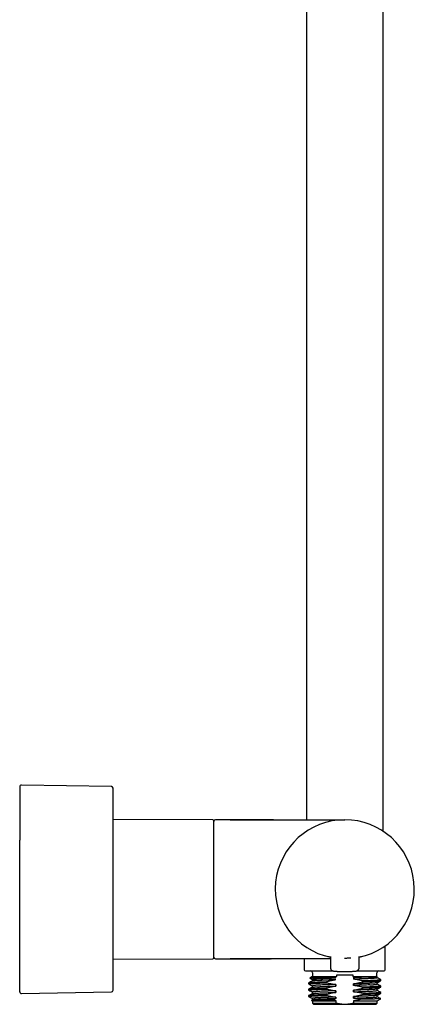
# Model space of a CAD drawing. Header units: millimetres. Extents: x 8 to 1881, y 12 to 2713.
# Tile 20 of 23: x 1263 to 1376, y 1479 to 1763. Entities that reach past the tile are written whole.
import ezdxf

# ---------------------------------------------------------------- set-up
doc = ezdxf.new("R2010")
doc.units = ezdxf.units.MM

msp = doc.modelspace()

# ---------------------------------------------------------------- linework, layer by layer
at = {"color": 7, "linetype": 'Continuous', "lineweight": 30}
for p, q in [((1345.03, 2000.03), (1345.03, 1532.31)), ((1367.03, 1529.01), (1367.03, 2000.03)), ((1288.88, 1541.87), (1263.02, 1542.3)), ((1318.03, 1532.31), (1289.37, 1532.43)), ((1323.03, 1532.31), (1318.83, 1532.31)), ((1323.03, 1532.31), (1356.03, 1532.31)), ((1367.68, 1489.11), (1367.68, 1496.05)), ((1289.37, 1492.18), (1318.03, 1492.31)), ((1318.83, 1492.31), (1323.03, 1492.31)), ((1351.91, 1492.31), (1323.03, 1492.31)), ((1334.71, 1492.31), (1334.88, 1492.31)), ((1344.38, 1492.31), (1344.38, 1489.11)), ((1351.9, 1492.93), (1351.93, 1489.59)), ((1360.12, 1489.59), (1360.15, 1492.93)), ((1346.78, 1488.31), (1346.78, 1487.21)), ((1353.73, 1487.21), (1353.73, 1487.71)), ((1358.32, 1487.71), (1358.32, 1487.21)), ((1365.28, 1487.21), (1365.28, 1488.31)), ((1345.63, 1485.33), (1345.63, 1485.1)), ((1346.78, 1487.21), (1345.97, 1486.74)), ((1346.78, 1487.21), (1353.73, 1487.21)), ((1350.75, 1485.4), (1350.75, 1485.63)), ((1353.48, 1484.91), (1353.48, 1484.46)), ((1358.32, 1487.21), (1365.28, 1487.21)), ((1358.57, 1486.88), (1358.57, 1486.43)), ((1358.57, 1484.62), (1358.57, 1485.07)), ((1361.31, 1485.94), (1361.31, 1485.71)), ((1365.34, 1487.17), (1365.28, 1487.21)), ((1365.34, 1486.8), (1365.34, 1487.17)), ((1365.34, 1484.99), (1365.34, 1485.43)), ((1366.43, 1486.01), (1366.43, 1486.24)), ((1263.02, 1482.32), (1288.88, 1482.75)), ((1345.63, 1483.52), (1345.63, 1483.29)), ((1346.71, 1484.54), (1346.71, 1484.09)), ((1346.71, 1482.72), (1346.71, 1482.27)), ((1350.75, 1483.59), (1350.75, 1483.82)), ((1350.75, 1481.77), (1350.75, 1482)), ((1353.48, 1483.1), (1353.48, 1482.64)), ((1358.57, 1482.8), (1358.57, 1483.26)), ((1361.31, 1484.12), (1361.31, 1483.89)), ((1361.31, 1482.31), (1361.31, 1482.08)), ((1365.34, 1483.18), (1365.34, 1483.62)), ((1366.43, 1484.19), (1366.43, 1484.42)), ((1366.43, 1482.38), (1366.43, 1482.61)), ((1345.63, 1481.7), (1345.63, 1481.47)), ((1346.73, 1480.47), (1346.5, 1480.35)), ((1346.5, 1480.34), (1346.73, 1480.21)), ((1346.71, 1480.91), (1346.71, 1480.46)), ((1346.73, 1480.21), (1346.73, 1479.51)), ((1346.73, 1480.21), (1353.54, 1480.21)), ((1346.73, 1479.51), (1347.03, 1479.2)), ((1346.73, 1479.51), (1353.54, 1479.51)), ((1353.48, 1481.28), (1353.48, 1480.83)), ((1353.54, 1479.51), (1353.54, 1480.21)), ((1355.18, 1479.21), (1356.87, 1479.21)), ((1358.52, 1480.21), (1358.52, 1479.51)), ((1358.52, 1480.21), (1365.33, 1480.21)), ((1358.52, 1479.51), (1365.33, 1479.51)), ((1358.57, 1480.99), (1358.57, 1481.44)), ((1365.03, 1479.2), (1365.33, 1479.51)), ((1365.33, 1480.21), (1366.38, 1480.82)), ((1365.33, 1479.51), (1365.33, 1480.21)), ((1365.34, 1481.36), (1365.34, 1481.81))]:
    msp.add_line(p, q, dxfattribs=at)
for centre, radius, start, end in [((1263.01, 1541.8), 0.5, 89.0452, 180), ((1288.87, 1541.37), 0.5, 360, 89.044), ((1318.03, 1532.01), 0.3, 0, 89.75), ((1318.83, 1531.81), 0.5, 90, 180), ((1356.03, 1512.31), 20, 281.9053, 258.0947), ((1318.03, 1492.61), 0.3, 270.25, 0), ((1318.83, 1492.81), 0.5, 180, 270), ((1344.68, 1489.11), 0.3, 180, 270), ((1346.28, 1488.31), 0.5, 0, 90), ((1352.73, 1489.6), 0.8, 180.5, 263.2497), ((1359.32, 1489.6), 0.8, 276.7503, 359.5), ((1365.78, 1488.31), 0.5, 90, 180), ((1367.38, 1489.11), 0.3, 270, 0), ((1263.01, 1482.82), 0.5, 180, 270.9548), ((1288.87, 1483.25), 0.5, 270.956, 360)]:
    msp.add_arc(centre, radius, start, end, dxfattribs=at)
for points, knots in [([(1262.51, 1541.8), (1262.51, 1541.8), (1262.51, 1541.79), (1262.51, 1541.76), (1262.51, 1541.71), (1262.51, 1541.61), (1262.51, 1541.48), (1262.51, 1541.32), (1262.51, 1541.11), (1262.51, 1540.88), (1262.51, 1540.59), (1262.51, 1540.25), (1262.51, 1539.83), (1262.51, 1539.37), (1262.51, 1538.86), (1262.51, 1538.34), (1262.51, 1537.82), (1262.51, 1537.31), (1262.51, 1536.77), (1262.51, 1536.2), (1262.51, 1535.61), (1262.51, 1535), (1262.51, 1534.39), (1262.51, 1533.77), (1262.51, 1533.13), (1262.51, 1532.47), (1262.51, 1531.8), (1262.51, 1531.11), (1262.51, 1530.33), (1262.51, 1529.46), (1262.51, 1528.49), (1262.51, 1527.48), (1262.51, 1526.79), (1262.51, 1526.45)], [0, 0, 0, 0, 0.019836, 0.046792, 0.073803, 0.105993, 0.138104, 0.170176, 0.202245, 0.234351, 0.266531, 0.305147, 0.343662, 0.38214, 0.42065, 0.459255, 0.49077, 0.522213, 0.553618, 0.58502, 0.616457, 0.647964, 0.677005, 0.705985, 0.734932, 0.763873, 0.792838, 0.821853, 0.849664, 0.887256, 0.924802, 0.962363, 1, 1, 1, 1]), ([(1289.37, 1526.24), (1289.37, 1526.56), (1289.37, 1527.18), (1289.37, 1528.09), (1289.37, 1528.99), (1289.37, 1529.86), (1289.37, 1530.7), (1289.37, 1531.51), (1289.37, 1532.29), (1289.37, 1533.04), (1289.37, 1533.77), (1289.37, 1534.48), (1289.37, 1535.16), (1289.37, 1535.81), (1289.37, 1536.43), (1289.37, 1537.01), (1289.37, 1537.55), (1289.37, 1538.06), (1289.37, 1538.53), (1289.37, 1538.97), (1289.37, 1539.38), (1289.37, 1539.75), (1289.37, 1540.09), (1289.37, 1540.39), (1289.37, 1540.65), (1289.37, 1540.87), (1289.37, 1541.05), (1289.37, 1541.19), (1289.37, 1541.29), (1289.37, 1541.36), (1289.37, 1541.38), (1289.37, 1541.38), (1289.37, 1541.38)], [0, 0, 0, 0, 0.034534, 0.069069, 0.103606, 0.138138, 0.172683, 0.206594, 0.240526, 0.274436, 0.308366, 0.342896, 0.377434, 0.411973, 0.446505, 0.481049, 0.514961, 0.548892, 0.582803, 0.616733, 0.651262, 0.685801, 0.720339, 0.754871, 0.789416, 0.823327, 0.857259, 0.891169, 0.9251, 0.959629, 0.994167, 1, 1, 1, 1]), ([(1318.33, 1521.75), (1318.33, 1521.87), (1318.33, 1522.12), (1318.33, 1522.48), (1318.33, 1522.84), (1318.33, 1523.19), (1318.33, 1523.54), (1318.33, 1523.89), (1318.33, 1524.32), (1318.33, 1524.82), (1318.33, 1525.25), (1318.33, 1525.55), (1318.33, 1525.72), (1318.33, 1525.89), (1318.33, 1526.05), (1318.33, 1526.29), (1318.33, 1526.59), (1318.33, 1526.95), (1318.33, 1527.31), (1318.33, 1527.65), (1318.33, 1527.98), (1318.33, 1528.3), (1318.33, 1528.62), (1318.33, 1528.92), (1318.33, 1529.2), (1318.33, 1529.48), (1318.33, 1529.74), (1318.33, 1530), (1318.33, 1530.25), (1318.33, 1530.51), (1318.33, 1530.76), (1318.33, 1530.98), (1318.33, 1531.19), (1318.33, 1531.38), (1318.33, 1531.55), (1318.33, 1531.69), (1318.33, 1531.81), (1318.33, 1531.9), (1318.33, 1531.97), (1318.33, 1532), (1318.33, 1532), (1318.33, 1532)], [0, 0, 0, 0, 0.019907, 0.039796, 0.059676, 0.079557, 0.099447, 0.119355, 0.141235, 0.17589, 0.210526, 0.221416, 0.23231, 0.24321, 0.254118, 0.265034, 0.290434, 0.315797, 0.341142, 0.366487, 0.391852, 0.417254, 0.444324, 0.469632, 0.49495, 0.520848, 0.547544, 0.574241, 0.600962, 0.632857, 0.664744, 0.69666, 0.730051, 0.763432, 0.796845, 0.831636, 0.866413, 0.901225, 0.937274, 0.973307, 1, 1, 1, 1]), ([(1335.55, 1532.31), (1335.09, 1532.31), (1334.17, 1532.31), (1332.8, 1532.31), (1331.45, 1532.3), (1330.13, 1532.3), (1328.91, 1532.3), (1327.79, 1532.3), (1326.77, 1532.3), (1325.79, 1532.29), (1324.83, 1532.29), (1323.92, 1532.29), (1323.32, 1532.28), (1323.03, 1532.28)], [0, 0, 0, 0, 0.1109358, 0.2204352, 0.3281232, 0.4336255, 0.5365694, 0.6201337, 0.7014498, 0.7803051, 0.8564881, 0.9297891, 1, 1, 1, 1]), ([(1262.51, 1482.82), (1262.51, 1482.82), (1262.51, 1482.81), (1262.51, 1482.83), (1262.51, 1482.87), (1262.51, 1482.94), (1262.51, 1483.04), (1262.51, 1483.16), (1262.51, 1483.31), (1262.51, 1483.5), (1262.51, 1483.71), (1262.51, 1483.94), (1262.51, 1484.21), (1262.51, 1484.52), (1262.51, 1484.9), (1262.51, 1485.36), (1262.51, 1485.87), (1262.51, 1486.37), (1262.51, 1486.85), (1262.51, 1487.29), (1262.51, 1487.76), (1262.51, 1488.25), (1262.51, 1488.76), (1262.51, 1489.3), (1262.51, 1489.83), (1262.51, 1490.34), (1262.51, 1490.83), (1262.51, 1491.33), (1262.51, 1491.84), (1262.51, 1492.36), (1262.51, 1492.9), (1262.51, 1493.51), (1262.51, 1494.22), (1262.51, 1495.01), (1262.51, 1495.83), (1262.51, 1496.66), (1262.51, 1497.51), (1262.51, 1498.44), (1262.51, 1499.46), (1262.51, 1500.57), (1262.51, 1501.69), (1262.51, 1502.84), (1262.51, 1503.94), (1262.51, 1504.98), (1262.51, 1505.97), (1262.51, 1506.96), (1262.51, 1507.96), (1262.51, 1508.97), (1262.51, 1509.92), (1262.51, 1510.83), (1262.51, 1511.68), (1262.51, 1512.53), (1262.51, 1513.38), (1262.51, 1514.23), (1262.51, 1515.08), (1262.51, 1515.95), (1262.51, 1516.83), (1262.51, 1517.74), (1262.51, 1518.63), (1262.51, 1519.52), (1262.51, 1520.41), (1262.51, 1521.27), (1262.51, 1522.21), (1262.51, 1523.23), (1262.51, 1524.32), (1262.51, 1525.4), (1262.51, 1526.1), (1262.51, 1526.45)], [0, 0, 0, 0, 0.003665, 0.017582, 0.031505, 0.045447, 0.059418, 0.07443, 0.089413, 0.10438, 0.119346, 0.134325, 0.149333, 0.163713, 0.183148, 0.202562, 0.221986, 0.241453, 0.255611, 0.269745, 0.283866, 0.297986, 0.312117, 0.326273, 0.341079, 0.352858, 0.364624, 0.376382, 0.388141, 0.399908, 0.411689, 0.423491, 0.439783, 0.456039, 0.472277, 0.488516, 0.504774, 0.521071, 0.541033, 0.560946, 0.580843, 0.600758, 0.620726, 0.637367, 0.653968, 0.670551, 0.687135, 0.703739, 0.720384, 0.734351, 0.74829, 0.762212, 0.776129, 0.790052, 0.803994, 0.817965, 0.832978, 0.84796, 0.862927, 0.877893, 0.892873, 0.90788, 0.922261, 0.941697, 0.961112, 0.980535, 1, 1, 1, 1]), ([(1289.37, 1512.31), (1289.37, 1512.71), (1289.37, 1513.51), (1289.37, 1514.72), (1289.37, 1515.92), (1289.37, 1517.12), (1289.37, 1518.32), (1289.37, 1519.5), (1289.37, 1520.67), (1289.37, 1521.83), (1289.37, 1522.97), (1289.37, 1524.08), (1289.37, 1525.18), (1289.37, 1525.89), (1289.37, 1526.24)], [0, 0, 0, 0, 0.083022, 0.165981, 0.24902, 0.332688, 0.416299, 0.5, 0.583668, 0.667279, 0.75098, 0.834002, 0.916961, 1, 1, 1, 1]), ([(1318.33, 1492.61), (1318.33, 1492.61), (1318.33, 1492.6), (1318.33, 1492.63), (1318.33, 1492.68), (1318.33, 1492.77), (1318.33, 1492.88), (1318.33, 1493.04), (1318.33, 1493.23), (1318.33, 1493.48), (1318.33, 1493.79), (1318.33, 1494.15), (1318.33, 1494.56), (1318.33, 1494.98), (1318.33, 1495.42), (1318.33, 1495.86), (1318.33, 1496.32), (1318.33, 1496.81), (1318.33, 1497.33), (1318.33, 1497.87), (1318.33, 1498.43), (1318.33, 1499.01), (1318.33, 1499.6), (1318.33, 1500.22), (1318.33, 1500.85), (1318.33, 1501.49), (1318.33, 1502.14), (1318.33, 1502.8), (1318.33, 1503.46), (1318.33, 1504.13), (1318.33, 1504.8), (1318.33, 1505.45), (1318.33, 1506.06), (1318.33, 1506.63), (1318.33, 1507.21), (1318.33, 1507.78), (1318.33, 1508.35), (1318.33, 1508.92), (1318.33, 1509.5), (1318.33, 1510.1), (1318.33, 1510.71), (1318.33, 1511.31), (1318.33, 1511.91), (1318.33, 1512.49), (1318.33, 1513.06), (1318.33, 1513.56), (1318.33, 1513.99), (1318.33, 1514.35), (1318.33, 1514.72), (1318.33, 1515.08), (1318.33, 1515.45), (1318.33, 1515.81), (1318.33, 1516.17), (1318.33, 1516.57), (1318.33, 1517), (1318.33, 1517.46), (1318.33, 1517.91), (1318.33, 1518.37), (1318.33, 1518.82), (1318.33, 1519.25), (1318.33, 1519.77), (1318.33, 1520.38), (1318.33, 1521.07), (1318.33, 1521.53), (1318.33, 1521.75)], [0, 0, 0, 0, 0.004849, 0.024046, 0.043233, 0.062441, 0.082076, 0.101701, 0.121348, 0.145272, 0.169189, 0.193224, 0.217323, 0.241446, 0.261541, 0.281624, 0.30173, 0.321669, 0.341597, 0.361548, 0.381184, 0.400808, 0.420455, 0.439652, 0.458839, 0.478047, 0.496688, 0.515321, 0.533973, 0.551963, 0.569947, 0.587948, 0.602749, 0.617544, 0.632347, 0.646825, 0.660959, 0.675094, 0.689242, 0.704304, 0.719362, 0.734433, 0.748812, 0.763089, 0.777375, 0.790802, 0.799823, 0.808837, 0.817848, 0.826857, 0.835869, 0.844887, 0.853913, 0.862952, 0.874601, 0.886237, 0.897868, 0.909499, 0.921138, 0.932791, 0.943429, 0.962282, 0.98113, 1, 1, 1, 1]), ([(1289.37, 1483.24), (1289.37, 1483.24), (1289.37, 1483.23), (1289.37, 1483.25), (1289.37, 1483.3), (1289.37, 1483.4), (1289.37, 1483.53), (1289.37, 1483.71), (1289.37, 1483.91), (1289.37, 1484.15), (1289.37, 1484.42), (1289.37, 1484.72), (1289.37, 1485.05), (1289.37, 1485.43), (1289.37, 1485.85), (1289.37, 1486.32), (1289.37, 1486.82), (1289.37, 1487.36), (1289.37, 1487.93), (1289.37, 1488.53), (1289.37, 1489.14), (1289.37, 1489.76), (1289.37, 1490.41), (1289.37, 1491.09), (1289.37, 1491.8), (1289.37, 1492.55), (1289.37, 1493.34), (1289.37, 1494.15), (1289.37, 1494.99), (1289.37, 1495.85), (1289.37, 1496.72), (1289.37, 1497.59), (1289.37, 1498.45), (1289.37, 1499.33), (1289.37, 1500.23), (1289.37, 1501.16), (1289.37, 1502.13), (1289.37, 1503.13), (1289.37, 1504.14), (1289.37, 1505.17), (1289.37, 1506.2), (1289.37, 1507.23), (1289.37, 1508.25), (1289.37, 1509.26), (1289.37, 1510.27), (1289.37, 1511.29), (1289.37, 1511.97), (1289.37, 1512.31)], [0, 0, 0, 0, 0.000005, 0.02316, 0.046263, 0.069344, 0.092433, 0.115562, 0.138862, 0.160853, 0.182813, 0.204769, 0.226746, 0.248772, 0.272392, 0.296016, 0.319717, 0.343502, 0.367285, 0.390889, 0.412995, 0.43507, 0.45714, 0.479232, 0.501373, 0.524558, 0.547698, 0.570821, 0.59396, 0.617145, 0.640318, 0.662093, 0.683839, 0.705582, 0.727346, 0.749158, 0.772428, 0.795643, 0.818836, 0.842036, 0.865276, 0.88878, 0.911017, 0.933231, 0.955447, 0.977695, 1, 1, 1, 1]), ([(1323.03, 1492.33), (1323.35, 1492.33), (1324.02, 1492.33), (1325.05, 1492.32), (1326.12, 1492.32), (1327.23, 1492.31), (1328.48, 1492.31), (1329.86, 1492.31), (1331.39, 1492.31), (1332.95, 1492.31), (1334, 1492.31), (1334.53, 1492.31)], [0, 0, 0, 0, 0.0852244, 0.1745733, 0.2677361, 0.3643988, 0.4642448, 0.5930428, 0.725689, 0.8615526, 1, 1, 1, 1]), ([(1323.03, 1492.33), (1323.03, 1492.33), (1323.03, 1492.31), (1323.03, 1492.31), (1323.03, 1492.31)], [0, 0, 0, 0, 0.120087, 1, 1, 1, 1]), ([(1351.29, 1492.96), (1351.3, 1492.96), (1351.32, 1492.95), (1351.36, 1492.94), (1351.41, 1492.93), (1351.46, 1492.92), (1351.51, 1492.9), (1351.56, 1492.89), (1351.61, 1492.88), (1351.67, 1492.86), (1351.73, 1492.85), (1351.8, 1492.83), (1351.86, 1492.82), (1351.89, 1492.81), (1351.9, 1492.81)], [0, 0, 0, 0, 0.082052, 0.176262, 0.270694, 0.36543, 0.447788, 0.530208, 0.612745, 0.695452, 0.778382, 0.861586, 0.97756, 1, 1, 1, 1]), ([(1351.5, 1492.91), (1351.55, 1492.89), (1351.67, 1492.87), (1351.82, 1492.83), (1351.9, 1492.81)], [0, 0, 0, 0, 0.455669, 1, 1, 1, 1]), ([(1355.92, 1492.52), (1355.92, 1492.52), (1356.08, 1492.51), (1356.39, 1492.52), (1356.85, 1492.53), (1357.3, 1492.55), (1357.61, 1492.57), (1357.75, 1492.59), (1357.76, 1492.59)], [0, 0, 0, 0, 0.000629, 0.25113, 0.498509, 0.743598, 0.990371, 1, 1, 1, 1]), ([(1360.15, 1492.81), (1360.17, 1492.82), (1360.22, 1492.83), (1360.29, 1492.84), (1360.35, 1492.86), (1360.4, 1492.87), (1360.45, 1492.88), (1360.5, 1492.89), (1360.55, 1492.9), (1360.61, 1492.92), (1360.68, 1492.94), (1360.74, 1492.95), (1360.76, 1492.96), (1360.77, 1492.96)], [0, 0, 0, 0, 0.082371, 0.176943, 0.25328, 0.329407, 0.405367, 0.481199, 0.556945, 0.632647, 0.798305, 0.963239, 1, 1, 1, 1]), ([(1344.68, 1488.81), (1344.68, 1488.81), (1344.69, 1488.81), (1344.74, 1488.81), (1344.82, 1488.81), (1344.93, 1488.81), (1345.07, 1488.81), (1345.25, 1488.81), (1345.46, 1488.81), (1345.71, 1488.81), (1345.99, 1488.81), (1346.3, 1488.81), (1346.66, 1488.81), (1347.04, 1488.81), (1347.46, 1488.81), (1347.91, 1488.81), (1348.39, 1488.81), (1348.9, 1488.81), (1349.43, 1488.81), (1349.98, 1488.81), (1350.55, 1488.81), (1351.14, 1488.81), (1351.74, 1488.81), (1352.24, 1488.81), (1352.54, 1488.81), (1352.64, 1488.81)], [0, 0, 0, 0, 0.0409645, 0.0833471, 0.1256844, 0.1680991, 0.2104817, 0.2528191, 0.2952338, 0.339503, 0.3837184, 0.4280199, 0.4736429, 0.5192055, 0.5648605, 0.6111916, 0.6574589, 0.7038224, 0.7501535, 0.7964208, 0.8427843, 0.8884074, 0.93397, 0.979625, 1, 1, 1, 1]), ([(1352.64, 1488.81), (1352.64, 1488.81), (1352.64, 1488.81), (1352.69, 1488.8), (1352.78, 1488.79), (1352.89, 1488.78), (1353.03, 1488.76), (1353.2, 1488.74), (1353.4, 1488.73), (1353.63, 1488.71), (1353.87, 1488.69), (1354.14, 1488.67), (1354.43, 1488.65), (1354.73, 1488.64), (1355.04, 1488.62), (1355.37, 1488.61), (1355.7, 1488.61), (1356.03, 1488.61), (1356.36, 1488.61), (1356.69, 1488.61), (1357.01, 1488.62), (1357.33, 1488.64), (1357.63, 1488.65), (1357.91, 1488.67), (1358.18, 1488.69), (1358.43, 1488.71), (1358.65, 1488.73), (1358.85, 1488.74), (1359.02, 1488.76), (1359.17, 1488.78), (1359.28, 1488.79), (1359.36, 1488.8), (1359.41, 1488.81), (1359.42, 1488.81), (1359.42, 1488.81)], [0, 0, 0, 0, 0.0308888, 0.0615059, 0.0921721, 0.1232065, 0.1543673, 0.185316, 0.2163651, 0.2478246, 0.2793407, 0.3106302, 0.3419935, 0.373729, 0.4054391, 0.4368793, 0.4683414, 0.5001171, 0.5319078, 0.5633818, 0.5948309, 0.6265474, 0.6582802, 0.6896384, 0.7209203, 0.7524261, 0.7838416, 0.8148463, 0.8457487, 0.87686, 0.9078787, 0.938529, 0.9691294, 1, 1, 1, 1]), ([(1359.41, 1488.81), (1359.59, 1488.81), (1359.96, 1488.81), (1360.51, 1488.81), (1361.05, 1488.81), (1361.57, 1488.81), (1362.08, 1488.81), (1362.57, 1488.81), (1363.05, 1488.81), (1363.5, 1488.81), (1363.94, 1488.81), (1364.36, 1488.81), (1364.78, 1488.81), (1365.18, 1488.81), (1365.55, 1488.81), (1365.89, 1488.81), (1366.19, 1488.81), (1366.46, 1488.81), (1366.69, 1488.81), (1366.88, 1488.81), (1367.04, 1488.81), (1367.16, 1488.81), (1367.26, 1488.81), (1367.33, 1488.81), (1367.37, 1488.81), (1367.37, 1488.81), (1367.37, 1488.81)], [0, 0, 0, 0, 0.040605, 0.081328, 0.122619, 0.163805, 0.204999, 0.246316, 0.287307, 0.328196, 0.369094, 0.410112, 0.455626, 0.501038, 0.546501, 0.591534, 0.6359, 0.680243, 0.724704, 0.765013, 0.805225, 0.845446, 0.885782, 0.926972, 0.968059, 1, 1, 1, 1]), ([(1350.75, 1485.63), (1349.97, 1485.61), (1349.26, 1485.58), (1347.99, 1485.53), (1347.44, 1485.51), (1346.55, 1485.46), (1346.21, 1485.43), (1345.74, 1485.38), (1345.63, 1485.36), (1345.63, 1485.33)], [0, 0, 0, 0, 0.25, 0.25, 0.5, 0.5, 0.75, 0.75, 1, 1, 1, 1]), ([(1345.64, 1485.09), (1345.64, 1485.09), (1345.62, 1485.1), (1345.64, 1485.12), (1345.71, 1485.14), (1345.82, 1485.16), (1345.97, 1485.18), (1346.16, 1485.19), (1346.4, 1485.21), (1346.67, 1485.23), (1346.99, 1485.25), (1347.34, 1485.27), (1347.74, 1485.29), (1348.16, 1485.31), (1348.62, 1485.33), (1349.11, 1485.34), (1349.63, 1485.36), (1350.17, 1485.38), (1350.56, 1485.39), (1350.75, 1485.4)], [0, 0, 0, 0, 0.049056, 0.10849, 0.167924, 0.227358, 0.286792, 0.346226, 0.40566, 0.465094, 0.524528, 0.583962, 0.643396, 0.70283, 0.762264, 0.821698, 0.881132, 0.940566, 1, 1, 1, 1]), ([(1346.74, 1485.92), (1346.55, 1485.82), (1346.19, 1485.63), (1345.82, 1485.44), (1345.64, 1485.35)], [0, 0, 0, 0, 0.504116, 1, 1, 1, 1]), ([(1345.64, 1485.08), (1345.82, 1484.99), (1346.18, 1484.8), (1346.54, 1484.62), (1346.71, 1484.53)], [0, 0, 0, 0, 0.506672, 1, 1, 1, 1]), ([(1345.97, 1486.74), (1345.98, 1486.74), (1345.99, 1486.75), (1346.07, 1486.76), (1346.2, 1486.77), (1346.38, 1486.78), (1346.6, 1486.79), (1346.86, 1486.8), (1347.17, 1486.81), (1347.52, 1486.82), (1347.91, 1486.83), (1348.34, 1486.84), (1348.8, 1486.85), (1349.29, 1486.86), (1349.82, 1486.87), (1350.37, 1486.88), (1350.95, 1486.89), (1351.55, 1486.9), (1351.96, 1486.91), (1352.17, 1486.91)], [0, 0, 0, 0, 0.050337, 0.110508, 0.17057, 0.230523, 0.290367, 0.350102, 0.409728, 0.469245, 0.528654, 0.587953, 0.647144, 0.706226, 0.765198, 0.824062, 0.882817, 0.941463, 1, 1, 1, 1]), ([(1345.97, 1486.73), (1346.05, 1486.68), (1346.31, 1486.55), (1346.56, 1486.42), (1346.73, 1486.33)], [0, 0, 0, 0, 0.321948, 1, 1, 1, 1]), ([(1353.48, 1486.72), (1353.29, 1486.72), (1352.9, 1486.7), (1352.34, 1486.69), (1351.8, 1486.67), (1351.27, 1486.65), (1350.76, 1486.63), (1350.27, 1486.61), (1349.81, 1486.59), (1349.38, 1486.57), (1348.97, 1486.56), (1348.59, 1486.54), (1348.24, 1486.52), (1347.93, 1486.5), (1347.64, 1486.48), (1347.4, 1486.46), (1347.19, 1486.44), (1347.02, 1486.42), (1346.88, 1486.41), (1346.78, 1486.39), (1346.72, 1486.37), (1346.71, 1486.35), (1346.72, 1486.33), (1346.78, 1486.31), (1346.88, 1486.29), (1347.02, 1486.27), (1347.19, 1486.26), (1347.4, 1486.24), (1347.64, 1486.22), (1347.93, 1486.2), (1348.24, 1486.18), (1348.59, 1486.16), (1348.97, 1486.14), (1349.26, 1486.13), (1349.42, 1486.12), (1349.44, 1486.12)], [0, 0, 0, 0, 0.031111, 0.062222, 0.093334, 0.124447, 0.155558, 0.186669, 0.217781, 0.248893, 0.280005, 0.311116, 0.342228, 0.37334, 0.404452, 0.435563, 0.466674, 0.497786, 0.528899, 0.56001, 0.591121, 0.622233, 0.653345, 0.684457, 0.715568, 0.746679, 0.777791, 0.808904, 0.840015, 0.871126, 0.902238, 0.93335, 0.964462, 0.995573, 1, 1, 1, 1]), ([(1353.48, 1484.91), (1353.26, 1484.9), (1352.24, 1484.87), (1350.53, 1484.81), (1348.67, 1484.73), (1347.36, 1484.65), (1346.79, 1484.59), (1346.71, 1484.55), (1346.71, 1484.54)], [0.34703051, 0.34703051, 0.34703051, 0.34703051, 0.35118429, 0.36675605, 0.3823278, 0.39789955, 0.41347131, 0.42099767, 0.42099767, 0.42099767, 0.42099767]), ([(1353.48, 1486.27), (1353.29, 1486.26), (1352.9, 1486.25), (1352.34, 1486.23), (1351.8, 1486.21), (1351.27, 1486.19), (1350.76, 1486.18), (1350.27, 1486.16), (1349.81, 1486.14), (1349.38, 1486.12), (1348.97, 1486.1), (1348.59, 1486.08), (1348.24, 1486.06), (1347.93, 1486.05), (1347.64, 1486.03), (1347.4, 1486.01), (1347.19, 1485.99), (1347.02, 1485.97), (1346.88, 1485.95), (1346.79, 1485.93), (1346.74, 1485.92), (1346.73, 1485.91), (1346.73, 1485.91)], [0, 0, 0, 0, 0.052421, 0.104841, 0.157262, 0.209684, 0.262105, 0.314525, 0.366945, 0.419367, 0.471789, 0.524209, 0.576629, 0.629051, 0.681472, 0.733893, 0.786313, 0.838734, 0.891156, 0.943576, 0.995996, 1, 1, 1, 1]), ([(1353.48, 1486.27), (1353.33, 1486.24), (1353.03, 1486.19), (1352.58, 1486.1), (1352.13, 1486), (1351.67, 1485.88), (1351.21, 1485.76), (1350.9, 1485.68), (1350.75, 1485.63)], [0, 0, 0, 0, 0.16164, 0.324607, 0.48944, 0.65665, 0.826699, 1, 1, 1, 1]), ([(1350.75, 1485.4), (1350.9, 1485.36), (1351.21, 1485.29), (1351.67, 1485.19), (1352.13, 1485.11), (1352.58, 1485.03), (1353.03, 1484.96), (1353.33, 1484.93), (1353.48, 1484.91)], [0, 0, 0, 0, 0.1731673, 0.3431083, 0.5102543, 0.6750878, 0.8381427, 1, 1, 1, 1]), ([(1352.17, 1486.91), (1352.3, 1486.94), (1352.56, 1487), (1352.95, 1487.08), (1353.34, 1487.15), (1353.6, 1487.19), (1353.73, 1487.21)], [0, 0, 0, 0, 0.254095, 0.505002, 0.753396, 1, 1, 1, 1]), ([(1353.48, 1486.72), (1353.34, 1486.74), (1353.05, 1486.77), (1352.61, 1486.84), (1352.32, 1486.89), (1352.17, 1486.91)], [0, 0, 0, 0, 0.327719, 0.661, 1, 1, 1, 1]), ([(1358.32, 1487.21), (1358.49, 1487.18), (1358.84, 1487.13), (1359.17, 1487.06), (1359.35, 1487.03)], [0, 0, 0, 0, 0.497002, 1, 1, 1, 1]), ([(1364.91, 1487.17), (1364.68, 1487.15), (1364.36, 1487.12), (1363.56, 1487.07), (1363.07, 1487.05), (1361.97, 1487), (1361.36, 1486.98), (1360.03, 1486.93), (1359.31, 1486.91), (1358.57, 1486.88)], [0, 0, 0, 0, 0.25, 0.25, 0.5, 0.5, 0.75, 0.75, 1, 1, 1, 1]), ([(1358.57, 1486.88), (1358.7, 1486.91), (1358.96, 1486.95), (1359.22, 1487), (1359.35, 1487.03)], [0, 0, 0, 0, 0.4975957, 1, 1, 1, 1]), ([(1365.32, 1486.82), (1365.33, 1486.82), (1365.34, 1486.81), (1365.35, 1486.8), (1365.32, 1486.78), (1365.25, 1486.76), (1365.15, 1486.74), (1365.01, 1486.73), (1364.83, 1486.71), (1364.62, 1486.69), (1364.37, 1486.67), (1364.09, 1486.65), (1363.77, 1486.63), (1363.43, 1486.61), (1363.05, 1486.6), (1362.64, 1486.58), (1362.21, 1486.56), (1361.75, 1486.54), (1361.27, 1486.52), (1360.76, 1486.5), (1360.24, 1486.49), (1359.7, 1486.47), (1359.14, 1486.45), (1358.76, 1486.44), (1358.57, 1486.43)], [0, 0, 0, 0, 0.00675, 0.054047, 0.101344, 0.148642, 0.19594, 0.243238, 0.290535, 0.337832, 0.385131, 0.432429, 0.479725, 0.527022, 0.574321, 0.621619, 0.668916, 0.716213, 0.763511, 0.81081, 0.858107, 0.905404, 0.952701, 1, 1, 1, 1]), ([(1361.31, 1485.94), (1361.15, 1485.98), (1360.84, 1486.05), (1360.38, 1486.15), (1359.92, 1486.23), (1359.47, 1486.31), (1359.02, 1486.38), (1358.72, 1486.41), (1358.57, 1486.43)], [0, 0, 0, 0, 0.172929, 0.342731, 0.509846, 0.674744, 0.837941, 1, 1, 1, 1]), ([(1358.57, 1485.07), (1358.72, 1485.1), (1359.02, 1485.15), (1359.47, 1485.24), (1359.92, 1485.34), (1360.38, 1485.45), (1360.84, 1485.58), (1361.15, 1485.66), (1361.31, 1485.71)], [0, 0, 0, 0, 0.16171, 0.324722, 0.489584, 0.656793, 0.826798, 1, 1, 1, 1]), ([(1365.32, 1485.43), (1365.32, 1485.42), (1365.32, 1485.42), (1365.27, 1485.41), (1365.17, 1485.39), (1365.04, 1485.37), (1364.86, 1485.35), (1364.65, 1485.33), (1364.41, 1485.31), (1364.13, 1485.29), (1363.81, 1485.27), (1363.46, 1485.26), (1363.09, 1485.24), (1362.68, 1485.22), (1362.24, 1485.2), (1361.78, 1485.18), (1361.29, 1485.16), (1360.79, 1485.14), (1360.26, 1485.13), (1359.71, 1485.11), (1359.15, 1485.09), (1358.77, 1485.08), (1358.57, 1485.07)], [0, 0, 0, 0, 0.004034, 0.056453, 0.108871, 0.16129, 0.21371, 0.266131, 0.318549, 0.370967, 0.423387, 0.475808, 0.528227, 0.580645, 0.633064, 0.685484, 0.737904, 0.790322, 0.842741, 0.895161, 0.947581, 1, 1, 1, 1]), ([(1363.23, 1484.79), (1362.94, 1484.78), (1362.05, 1484.74), (1360.49, 1484.68), (1359.14, 1484.63), (1358.57, 1484.62)], [0.45266583, 0.45266583, 0.45266583, 0.45266583, 0.46087312, 0.47644487, 0.4873382, 0.4873382, 0.4873382, 0.4873382]), ([(1359.35, 1487.03), (1360.02, 1487.04), (1360.66, 1487.05), (1361.84, 1487.08), (1362.39, 1487.09), (1363.34, 1487.11), (1363.76, 1487.12), (1364.45, 1487.15), (1364.72, 1487.16), (1364.91, 1487.17)], [0, 0, 0, 0, 0.25, 0.25, 0.5, 0.5, 0.75, 0.75, 1, 1, 1, 1]), ([(1366.41, 1486.25), (1366.42, 1486.25), (1366.44, 1486.24), (1366.41, 1486.22), (1366.35, 1486.2), (1366.24, 1486.18), (1366.09, 1486.16), (1365.89, 1486.14), (1365.66, 1486.13), (1365.38, 1486.11), (1365.06, 1486.09), (1364.71, 1486.07), (1364.32, 1486.05), (1363.89, 1486.03), (1363.43, 1486.01), (1362.95, 1485.99), (1362.43, 1485.98), (1361.88, 1485.96), (1361.5, 1485.94), (1361.31, 1485.94)], [0, 0, 0, 0, 0.04899, 0.108428, 0.167866, 0.227304, 0.286742, 0.34618, 0.405618, 0.465057, 0.524495, 0.583933, 0.643371, 0.702809, 0.762247, 0.821686, 0.881124, 0.940562, 1, 1, 1, 1]), ([(1361.31, 1485.71), (1362.08, 1485.73), (1362.8, 1485.76), (1364.06, 1485.81), (1364.61, 1485.83), (1365.5, 1485.88), (1365.85, 1485.91), (1366.31, 1485.96), (1366.43, 1485.98), (1366.43, 1486.01)], [0, 0, 0, 0, 0.25, 0.25, 0.5, 0.5, 0.75, 0.75, 1, 1, 1, 1]), ([(1363.23, 1484.79), (1363.31, 1484.79), (1363.51, 1484.8), (1363.81, 1484.82), (1364.13, 1484.84), (1364.41, 1484.86), (1364.65, 1484.88), (1364.86, 1484.9), (1365.04, 1484.91), (1365.17, 1484.93), (1365.27, 1484.95), (1365.33, 1484.97), (1365.34, 1484.98), (1365.34, 1484.99)], [0, 0, 0, 0, 0.0588536, 0.1530056, 0.2471559, 0.3413086, 0.4354628, 0.5296154, 0.6237657, 0.7179177, 0.8120718, 0.9062249, 1, 1, 1, 1]), ([(1364.91, 1487.17), (1364.97, 1487.17), (1365.09, 1487.17), (1365.21, 1487.17), (1365.29, 1487.17), (1365.34, 1487.17), (1365.34, 1487.17), (1365.34, 1487.17)], [0, 0, 0, 0, 0.21527, 0.430541, 0.645811, 0.861082, 1, 1, 1, 1]), ([(1366.41, 1486.26), (1366.23, 1486.35), (1365.87, 1486.54), (1365.5, 1486.73), (1365.32, 1486.82)], [0, 0, 0, 0, 0.495901, 1, 1, 1, 1]), ([(1365.32, 1485.42), (1365.5, 1485.52), (1365.87, 1485.71), (1366.23, 1485.9), (1366.41, 1485.99)], [0, 0, 0, 0, 0.504075, 1, 1, 1, 1]), ([(1366.41, 1484.44), (1366.23, 1484.54), (1365.87, 1484.72), (1365.52, 1484.91), (1365.34, 1485)], [0, 0, 0, 0, 0.506666, 1, 1, 1, 1]), ([(1345.68, 1483.26), (1345.66, 1483.26), (1345.63, 1483.28), (1345.62, 1483.29), (1345.66, 1483.31), (1345.74, 1483.33), (1345.82, 1483.34), (1345.86, 1483.35)], [0, 0, 0, 0, 0.19536, 0.39652, 0.59768, 0.79884, 1, 1, 1, 1]), ([(1350.75, 1483.82), (1349.97, 1483.79), (1349.26, 1483.77), (1347.99, 1483.72), (1347.44, 1483.69), (1346.55, 1483.64), (1346.21, 1483.62), (1345.74, 1483.57), (1345.63, 1483.54), (1345.63, 1483.52)], [0, 0, 0, 0, 0.25, 0.25, 0.5, 0.5, 0.75, 0.75, 1, 1, 1, 1]), ([(1346.74, 1484.1), (1346.55, 1484.01), (1346.19, 1483.82), (1345.82, 1483.63), (1345.64, 1483.53)], [0, 0, 0, 0, 0.504099, 1, 1, 1, 1]), ([(1346.72, 1482.26), (1346.54, 1482.16), (1346.18, 1481.97), (1345.82, 1481.79), (1345.64, 1481.69)], [0, 0, 0, 0, 0.502354, 1, 1, 1, 1]), ([(1345.68, 1483.26), (1345.86, 1483.16), (1346.2, 1482.98), (1346.55, 1482.8), (1346.71, 1482.72)], [0, 0, 0, 0, 0.522743, 1, 1, 1, 1]), ([(1345.86, 1483.35), (1346.16, 1483.39), (1346.76, 1483.43), (1348.43, 1483.51), (1349.51, 1483.55), (1350.75, 1483.59)], [0, 0, 0, 0, 0.5, 0.5, 1, 1, 1, 1]), ([(1350.75, 1482), (1349.51, 1481.96), (1348.43, 1481.92), (1346.76, 1481.84), (1346.16, 1481.8), (1345.86, 1481.76)], [0, 0, 0, 0, 0.5, 0.5, 1, 1, 1, 1]), ([(1346.73, 1482.26), (1346.72, 1482.26), (1346.7, 1482.27), (1346.72, 1482.29), (1346.79, 1482.31), (1346.88, 1482.32), (1346.92, 1482.33)], [0, 0, 0, 0, 0.1133121, 0.4088799, 0.7044361, 1, 1, 1, 1]), ([(1346.92, 1482.78), (1346.88, 1482.78), (1346.79, 1482.76), (1346.72, 1482.74), (1346.72, 1482.73), (1346.72, 1482.72)], [0, 0, 0, 0, 0.366027, 0.732045, 1, 1, 1, 1]), ([(1346.73, 1484.1), (1346.73, 1484.1), (1346.74, 1484.11), (1346.79, 1484.12), (1346.88, 1484.14), (1347.02, 1484.16), (1347.19, 1484.18), (1347.4, 1484.19), (1347.64, 1484.21), (1347.93, 1484.23), (1348.24, 1484.25), (1348.59, 1484.27), (1348.97, 1484.29), (1349.38, 1484.31), (1349.81, 1484.32), (1350.27, 1484.34), (1350.76, 1484.36), (1351.27, 1484.38), (1351.8, 1484.4), (1352.34, 1484.42), (1352.9, 1484.44), (1353.29, 1484.45), (1353.48, 1484.46)], [0, 0, 0, 0, 0.0040255, 0.0564446, 0.1088635, 0.161284, 0.2137047, 0.266124, 0.3185428, 0.3709629, 0.4233837, 0.4758034, 0.528222, 0.5806419, 0.6330627, 0.6854827, 0.7379014, 0.7903209, 0.8427417, 0.895162, 0.9475808, 1, 1, 1, 1]), ([(1353.48, 1483.1), (1353.32, 1483.09), (1352.35, 1483.06), (1350.67, 1483), (1348.78, 1482.92), (1347.53, 1482.85), (1347.06, 1482.8), (1346.92, 1482.78)], [0.00000009, 0.00000009, 0.00000009, 0.00000009, 0.0030963, 0.01866806, 0.03423981, 0.04981157, 0.06178975, 0.06178975, 0.06178975, 0.06178975]), ([(1346.92, 1482.33), (1347.06, 1482.35), (1347.53, 1482.4), (1348.78, 1482.47), (1350.67, 1482.55), (1352.35, 1482.61), (1353.32, 1482.64), (1353.48, 1482.64)], [0.00000009, 0.00000009, 0.00000009, 0.00000009, 0.01197827, 0.02755003, 0.04312178, 0.05869354, 0.06178975, 0.06178975, 0.06178975, 0.06178975]), ([(1353.48, 1484.46), (1353.33, 1484.43), (1353.03, 1484.38), (1352.58, 1484.28), (1352.13, 1484.18), (1351.67, 1484.07), (1351.21, 1483.95), (1350.9, 1483.86), (1350.75, 1483.82)], [0, 0, 0, 0, 0.161612, 0.324557, 0.489382, 0.656599, 0.826667, 1, 1, 1, 1]), ([(1350.75, 1483.59), (1350.9, 1483.55), (1351.21, 1483.48), (1351.67, 1483.38), (1352.13, 1483.29), (1352.58, 1483.22), (1353.03, 1483.15), (1353.33, 1483.11), (1353.48, 1483.1)], [0, 0, 0, 0, 0.1731237, 0.3430438, 0.5101879, 0.6750343, 0.8381121, 1, 1, 1, 1]), ([(1353.48, 1482.64), (1353.33, 1482.62), (1353.03, 1482.56), (1352.58, 1482.47), (1352.13, 1482.37), (1351.67, 1482.26), (1351.21, 1482.14), (1350.9, 1482.05), (1350.75, 1482)], [0, 0, 0, 0, 0.161594, 0.324525, 0.489347, 0.656569, 0.82665, 1, 1, 1, 1]), ([(1361.31, 1484.12), (1361.15, 1484.16), (1360.84, 1484.23), (1360.38, 1484.33), (1359.92, 1484.42), (1359.47, 1484.5), (1359.02, 1484.56), (1358.72, 1484.6), (1358.57, 1484.62)], [0, 0, 0, 0, 0.172911, 0.342707, 0.509822, 0.674723, 0.837928, 1, 1, 1, 1]), ([(1358.57, 1483.26), (1358.72, 1483.28), (1359.02, 1483.34), (1359.47, 1483.43), (1359.92, 1483.53), (1360.38, 1483.64), (1360.84, 1483.76), (1361.15, 1483.85), (1361.31, 1483.89)], [0, 0, 0, 0, 0.161615, 0.324563, 0.489397, 0.65662, 0.826686, 1, 1, 1, 1]), ([(1365.32, 1483.61), (1365.32, 1483.61), (1365.32, 1483.6), (1365.27, 1483.59), (1365.17, 1483.57), (1365.04, 1483.55), (1364.86, 1483.54), (1364.65, 1483.52), (1364.41, 1483.5), (1364.13, 1483.48), (1363.81, 1483.46), (1363.46, 1483.44), (1363.09, 1483.42), (1362.68, 1483.4), (1362.24, 1483.39), (1361.78, 1483.37), (1361.29, 1483.35), (1360.79, 1483.33), (1360.26, 1483.31), (1359.71, 1483.29), (1359.15, 1483.27), (1358.77, 1483.26), (1358.57, 1483.26)], [0, 0, 0, 0, 0.004031, 0.056451, 0.108871, 0.16129, 0.213708, 0.266128, 0.318548, 0.370967, 0.423386, 0.475805, 0.528226, 0.580645, 0.633063, 0.685482, 0.737903, 0.790323, 0.842741, 0.89516, 0.94758, 1, 1, 1, 1]), ([(1358.57, 1482.8), (1359.2, 1482.82), (1360.59, 1482.87), (1362.51, 1482.94), (1364.12, 1483.02), (1365.12, 1483.1), (1365.34, 1483.15), (1365.34, 1483.18)], [0.09345791, 0.09345791, 0.09345791, 0.09345791, 0.1054088, 0.12098056, 0.13655231, 0.15212407, 0.16742719, 0.16742719, 0.16742719, 0.16742719]), ([(1361.31, 1482.31), (1361.15, 1482.35), (1360.84, 1482.42), (1360.38, 1482.52), (1359.92, 1482.6), (1359.47, 1482.68), (1359.02, 1482.75), (1358.72, 1482.78), (1358.57, 1482.8)], [0, 0, 0, 0, 0.172909, 0.342709, 0.509826, 0.674727, 0.837929, 1, 1, 1, 1]), ([(1358.57, 1481.44), (1358.72, 1481.47), (1359.02, 1481.52), (1359.47, 1481.61), (1359.92, 1481.72), (1360.38, 1481.83), (1360.84, 1481.95), (1361.15, 1482.04), (1361.31, 1482.08)], [0, 0, 0, 0, 0.1618149, 0.324899, 0.4897915, 0.6569834, 0.8269175, 1, 1, 1, 1]), ([(1366.41, 1484.44), (1366.42, 1484.43), (1366.44, 1484.42), (1366.41, 1484.41), (1366.35, 1484.39), (1366.24, 1484.37), (1366.09, 1484.35), (1365.89, 1484.33), (1365.66, 1484.31), (1365.38, 1484.29), (1365.06, 1484.27), (1364.71, 1484.26), (1364.32, 1484.24), (1363.89, 1484.22), (1363.43, 1484.2), (1362.95, 1484.18), (1362.43, 1484.16), (1361.88, 1484.14), (1361.5, 1484.13), (1361.31, 1484.12)], [0, 0, 0, 0, 0.049084, 0.108516, 0.167948, 0.227381, 0.286813, 0.346245, 0.405677, 0.46511, 0.524542, 0.583974, 0.643406, 0.702839, 0.762271, 0.821703, 0.881135, 0.940568, 1, 1, 1, 1]), ([(1361.31, 1483.89), (1362.08, 1483.92), (1362.8, 1483.94), (1364.06, 1483.99), (1364.61, 1484.02), (1365.5, 1484.07), (1365.85, 1484.09), (1366.31, 1484.14), (1366.43, 1484.17), (1366.43, 1484.19)], [0, 0, 0, 0, 0.25, 0.25, 0.5, 0.5, 0.75, 0.75, 1, 1, 1, 1]), ([(1366.41, 1482.63), (1366.42, 1482.62), (1366.44, 1482.61), (1366.41, 1482.59), (1366.35, 1482.57), (1366.24, 1482.55), (1366.09, 1482.54), (1365.89, 1482.52), (1365.66, 1482.5), (1365.38, 1482.48), (1365.06, 1482.46), (1364.71, 1482.44), (1364.32, 1482.42), (1363.89, 1482.4), (1363.43, 1482.39), (1362.95, 1482.37), (1362.43, 1482.35), (1361.88, 1482.33), (1361.5, 1482.32), (1361.31, 1482.31)], [0, 0, 0, 0, 0.049133, 0.108562, 0.167992, 0.227421, 0.28685, 0.346279, 0.405708, 0.465137, 0.524567, 0.583996, 0.643425, 0.702854, 0.762283, 0.821712, 0.881142, 0.940571, 1, 1, 1, 1]), ([(1361.31, 1482.08), (1362.08, 1482.1), (1362.8, 1482.13), (1364.06, 1482.18), (1364.61, 1482.2), (1365.5, 1482.25), (1365.85, 1482.28), (1366.31, 1482.33), (1366.43, 1482.35), (1366.43, 1482.38)], [0, 0, 0, 0, 0.25, 0.25, 0.5, 0.5, 0.75, 0.75, 1, 1, 1, 1]), ([(1365.32, 1483.61), (1365.5, 1483.7), (1365.87, 1483.89), (1366.23, 1484.08), (1366.41, 1484.18)], [0, 0, 0, 0, 0.504064, 1, 1, 1, 1]), ([(1365.32, 1481.79), (1365.5, 1481.89), (1365.87, 1482.08), (1366.23, 1482.27), (1366.41, 1482.36)], [0, 0, 0, 0, 0.504092, 1, 1, 1, 1]), ([(1366.41, 1482.63), (1366.23, 1482.72), (1365.87, 1482.91), (1365.52, 1483.09), (1365.34, 1483.18)], [0, 0, 0, 0, 0.506671, 1, 1, 1, 1]), ([(1345.64, 1481.46), (1345.64, 1481.46), (1345.62, 1481.47), (1345.64, 1481.49), (1345.71, 1481.51), (1345.82, 1481.53), (1345.97, 1481.55), (1346.16, 1481.57), (1346.4, 1481.58), (1346.67, 1481.6), (1346.99, 1481.62), (1347.34, 1481.64), (1347.74, 1481.66), (1348.16, 1481.68), (1348.62, 1481.7), (1349.11, 1481.72), (1349.63, 1481.73), (1350.17, 1481.75), (1350.56, 1481.77), (1350.75, 1481.77)], [0, 0, 0, 0, 0.049053, 0.108487, 0.167922, 0.227356, 0.28679, 0.346224, 0.405658, 0.465092, 0.524527, 0.583961, 0.643395, 0.702829, 0.762263, 0.821697, 0.881132, 0.940566, 1, 1, 1, 1]), ([(1345.86, 1481.76), (1345.82, 1481.76), (1345.74, 1481.75), (1345.66, 1481.73), (1345.63, 1481.71), (1345.63, 1481.71), (1345.63, 1481.7)], [0, 0, 0, 0, 0.29371, 0.587421, 0.881131, 1, 1, 1, 1]), ([(1345.64, 1481.46), (1345.82, 1481.36), (1346.18, 1481.18), (1346.54, 1480.99), (1346.71, 1480.9)], [0, 0, 0, 0, 0.506609, 1, 1, 1, 1]), ([(1351.97, 1480.51), (1351.79, 1480.51), (1351.43, 1480.51), (1350.92, 1480.5), (1350.42, 1480.49), (1349.94, 1480.48), (1349.5, 1480.47), (1349.07, 1480.46), (1348.68, 1480.45), (1348.31, 1480.44), (1347.98, 1480.43), (1347.67, 1480.42), (1347.4, 1480.41), (1347.16, 1480.4), (1346.96, 1480.39), (1346.79, 1480.38), (1346.66, 1480.37), (1346.57, 1480.36), (1346.51, 1480.36), (1346.48, 1480.35), (1346.49, 1480.34), (1346.5, 1480.34)], [0, 0, 0, 0, 0.0546239, 0.1091578, 0.1636016, 0.2179552, 0.2722188, 0.3263923, 0.3804756, 0.4344689, 0.4883721, 0.5421852, 0.5959082, 0.6495411, 0.7030839, 0.7565366, 0.8098992, 0.8631718, 0.9163542, 0.9694466, 1, 1, 1, 1]), ([(1353.48, 1481.28), (1353.29, 1481.27), (1352.9, 1481.26), (1352.34, 1481.24), (1351.8, 1481.23), (1351.27, 1481.21), (1350.76, 1481.19), (1350.27, 1481.17), (1349.81, 1481.15), (1349.38, 1481.13), (1348.97, 1481.11), (1348.59, 1481.09), (1348.24, 1481.08), (1347.93, 1481.06), (1347.65, 1481.04), (1347.4, 1481.02), (1347.19, 1481), (1347.02, 1480.98), (1346.88, 1480.96), (1346.78, 1480.95), (1346.72, 1480.93), (1346.72, 1480.91), (1346.71, 1480.91)], [0, 0, 0, 0, 0.050005, 0.100009, 0.150014, 0.20002, 0.250026, 0.300031, 0.350035, 0.40004, 0.450047, 0.500052, 0.550056, 0.60006, 0.650067, 0.700073, 0.750077, 0.800081, 0.850087, 0.900093, 0.950098, 1, 1, 1, 1]), ([(1353.48, 1480.83), (1353.28, 1480.82), (1352.89, 1480.81), (1352.31, 1480.79), (1351.76, 1480.77), (1351.22, 1480.75), (1350.7, 1480.73), (1350.2, 1480.71), (1349.73, 1480.69), (1349.29, 1480.67), (1348.88, 1480.66), (1348.5, 1480.64), (1348.15, 1480.62), (1347.84, 1480.6), (1347.56, 1480.58), (1347.32, 1480.56), (1347.12, 1480.54), (1346.96, 1480.52), (1346.84, 1480.5), (1346.76, 1480.49), (1346.74, 1480.48), (1346.73, 1480.47)], [0, 0, 0, 0, 0.053719, 0.107438, 0.161156, 0.214876, 0.268595, 0.322313, 0.376032, 0.429751, 0.48347, 0.537188, 0.590908, 0.644627, 0.698345, 0.752064, 0.805783, 0.859502, 0.91322, 0.96694, 1, 1, 1, 1]), ([(1347.03, 1479.21), (1347.03, 1479.21), (1347.23, 1479.21), (1348.03, 1479.21), (1348.62, 1479.21), (1350.12, 1479.21), (1351.01, 1479.21), (1352.99, 1479.21), (1354.08, 1479.21), (1355.18, 1479.21)], [0, 0, 0, 0, 0.25, 0.25, 0.5, 0.5, 0.75, 0.75, 1, 1, 1, 1]), ([(1350.75, 1481.77), (1350.9, 1481.74), (1351.21, 1481.66), (1351.67, 1481.57), (1352.13, 1481.48), (1352.58, 1481.4), (1353.03, 1481.33), (1353.33, 1481.3), (1353.48, 1481.28)], [0, 0, 0, 0, 0.173057, 0.342927, 0.510048, 0.67491, 0.83804, 1, 1, 1, 1]), ([(1351.97, 1480.51), (1352.1, 1480.55), (1352.36, 1480.61), (1352.74, 1480.69), (1353.11, 1480.76), (1353.36, 1480.81), (1353.48, 1480.83)], [0, 0, 0, 0, 0.2569632, 0.5092392, 0.7568947, 1, 1, 1, 1]), ([(1353.54, 1480.21), (1353.41, 1480.23), (1353.15, 1480.27), (1352.76, 1480.34), (1352.37, 1480.42), (1352.11, 1480.48), (1351.97, 1480.51)], [0, 0, 0, 0, 0.246355, 0.494691, 0.745692, 1, 1, 1, 1]), ([(1355.18, 1479.21), (1355.09, 1479.22), (1354.91, 1479.23), (1354.63, 1479.27), (1354.36, 1479.32), (1354.08, 1479.37), (1353.81, 1479.43), (1353.63, 1479.48), (1353.54, 1479.51)], [0, 0, 0, 0, 0.164334, 0.329062, 0.494597, 0.661342, 0.829685, 1, 1, 1, 1]), ([(1358.52, 1479.51), (1358.41, 1479.48), (1358.19, 1479.42), (1357.86, 1479.35), (1357.53, 1479.29), (1357.2, 1479.24), (1356.98, 1479.22), (1356.87, 1479.21)], [0, 0, 0, 0, 0.20413, 0.405527, 0.604844, 0.802765, 1, 1, 1, 1]), ([(1356.87, 1479.21), (1357.98, 1479.21), (1359.06, 1479.21), (1361.04, 1479.21), (1361.94, 1479.21), (1363.43, 1479.21), (1364.02, 1479.21), (1364.82, 1479.21), (1365.03, 1479.21), (1365.03, 1479.21)], [0, 0, 0, 0, 0.25, 0.25, 0.5, 0.5, 0.75, 0.75, 1, 1, 1, 1]), ([(1360.62, 1480.65), (1360.48, 1480.61), (1360.2, 1480.54), (1359.77, 1480.44), (1359.35, 1480.35), (1358.94, 1480.27), (1358.66, 1480.23), (1358.52, 1480.21)], [0, 0, 0, 0, 0.205484, 0.407679, 0.607108, 0.804342, 1, 1, 1, 1]), ([(1365.32, 1481.8), (1365.32, 1481.8), (1365.32, 1481.79), (1365.27, 1481.78), (1365.17, 1481.76), (1365.04, 1481.74), (1364.86, 1481.72), (1364.65, 1481.7), (1364.41, 1481.68), (1364.13, 1481.67), (1363.81, 1481.65), (1363.46, 1481.63), (1363.09, 1481.61), (1362.68, 1481.59), (1362.24, 1481.57), (1361.78, 1481.55), (1361.29, 1481.53), (1360.79, 1481.52), (1360.26, 1481.5), (1359.71, 1481.48), (1359.15, 1481.46), (1358.77, 1481.45), (1358.57, 1481.44)], [0, 0, 0, 0, 0.004045, 0.0564648, 0.1088833, 0.1613004, 0.2137189, 0.2661388, 0.3185581, 0.3709756, 0.4233932, 0.4758126, 0.5282324, 0.5806507, 0.6330679, 0.6854865, 0.7379064, 0.7903256, 0.842743, 0.8951607, 0.9475802, 1, 1, 1, 1]), ([(1358.57, 1480.99), (1358.77, 1480.99), (1359.15, 1481.01), (1359.71, 1481.02), (1360.26, 1481.04), (1360.79, 1481.06), (1361.29, 1481.08), (1361.78, 1481.1), (1362.24, 1481.12), (1362.68, 1481.14), (1363.09, 1481.16), (1363.46, 1481.17), (1363.81, 1481.19), (1364.13, 1481.21), (1364.41, 1481.23), (1364.65, 1481.25), (1364.86, 1481.27), (1365.04, 1481.29), (1365.17, 1481.31), (1365.27, 1481.32), (1365.33, 1481.34), (1365.35, 1481.35), (1365.34, 1481.36), (1365.34, 1481.36)], [0, 0, 0, 0, 0.049993, 0.099986, 0.149977, 0.199968, 0.24996, 0.299953, 0.349945, 0.399936, 0.449928, 0.499921, 0.549913, 0.599904, 0.649895, 0.699888, 0.749881, 0.799873, 0.849863, 0.899855, 0.949848, 0.999841, 1, 1, 1, 1]), ([(1360.62, 1480.65), (1360.45, 1480.69), (1360.11, 1480.76), (1359.59, 1480.85), (1359.08, 1480.93), (1358.74, 1480.97), (1358.57, 1480.99)], [0, 0, 0, 0, 0.255799, 0.50704, 0.754734, 1, 1, 1, 1]), ([(1366.38, 1480.82), (1366.38, 1480.82), (1366.37, 1480.81), (1366.32, 1480.8), (1366.22, 1480.79), (1366.09, 1480.78), (1365.91, 1480.77), (1365.7, 1480.77), (1365.45, 1480.76), (1365.16, 1480.75), (1364.83, 1480.74), (1364.48, 1480.73), (1364.09, 1480.72), (1363.67, 1480.71), (1363.22, 1480.7), (1362.75, 1480.69), (1362.25, 1480.68), (1361.73, 1480.67), (1361.19, 1480.66), (1360.81, 1480.65), (1360.62, 1480.65)], [0, 0, 0, 0, 0.0291795, 0.0870232, 0.1447748, 0.2024344, 0.2600018, 0.3174772, 0.3748605, 0.4321518, 0.4893509, 0.546458, 0.603473, 0.660396, 0.7172268, 0.7739656, 0.8306123, 0.887167, 0.9436295, 1, 1, 1, 1]), ([(1366.38, 1480.83), (1366.21, 1480.92), (1365.86, 1481.1), (1365.52, 1481.28), (1365.34, 1481.37)], [0, 0, 0, 0, 0.493224, 1, 1, 1, 1])]:
    msp.add_open_spline(points, degree=3, knots=knots, dxfattribs=at)
for points in [[(1353.73, 1487.71), (1354.48, 1487.71), (1355.25, 1487.71), (1356.03, 1487.71)], [(1356.03, 1487.71), (1356.8, 1487.71), (1357.58, 1487.71), (1358.32, 1487.71)]]:
    msp.add_open_spline(points, degree=3, dxfattribs=at)

doc.saveas('drawing.dxf')
